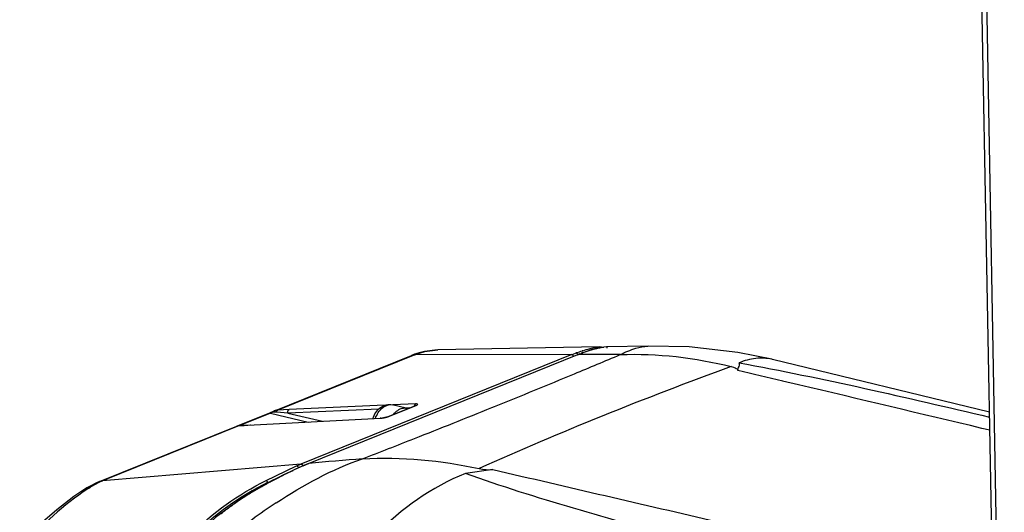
# Paper-space layout 'Sheet' of a CAD drawing. Header units: inches. Extents: x 0.2 to 10.8, y 0.2 to 8.3.
# Tile 215 of 256: x 0.72 to 1.366, y 7.076 to 7.4. Entities that reach past the tile are written whole.
import ezdxf

# ---------------------------------------------------------------- set-up
doc = ezdxf.new("R2010")
doc.units = ezdxf.units.IN
doc.header["$MEASUREMENT"] = 0
doc.layers.get('0').update_dxf_attribs({"lineweight": 5})
doc.layers.add('02___PRT_ALL_AXES', color=7, linetype='Continuous')

psp = doc.layouts.new('Sheet')

# ---------------------------------------------------------------- linework, layer by layer
at = {"color": 0, "linetype": 'ByBlock', "lineweight": -3}
for p, q in [((1.366096, 6.607217), (1.345831, 7.724208)), ((1.348737, 7.722292), (1.364715, 6.841567)), ((0.984115, 7.181497), (0.98672, 7.182118)), ((0.985515, 7.181971), (0.994229, 7.183021)), ((1.100468, 7.18498), (0.994275, 7.183022)), ((1.082127, 7.17995), (1.083086, 7.18033)), ((1.083086, 7.18033), (1.084993, 7.181043)), ((1.085928, 7.179908), (1.089349, 7.181201)), ((1.08728, 7.180403), (1.086141, 7.179954)), ((1.089541, 7.181237), (1.088412, 7.18083)), ((1.089349, 7.181201), (1.089541, 7.181237)), ((1.097796, 7.184734), (1.098321, 7.184814)), ((1.098321, 7.184814), (1.100378, 7.184978)), ((1.103172, 7.184629), (1.100378, 7.184978)), ((1.10321, 7.184931), (1.103298, 7.184937)), ((1.105071, 7.185058), (1.103298, 7.184936)), ((1.105692, 7.184314), (1.104989, 7.184402)), ((1.13228, 7.185521), (1.105082, 7.185058)), ((0.886727, 7.142867), (0.976971, 7.17939)), ((0.979116, 7.179857), (0.889275, 7.143497)), ((1.082127, 7.179951), (0.904455, 7.108044)), ((0.909315, 7.10843), (1.086141, 7.179954)), ((0.979116, 7.179857), (0.977015, 7.179408)), ((1.082127, 7.179951), (0.979116, 7.179857)), ((1.085928, 7.179908), (1.086141, 7.179954)), ((1.213845, 7.176756), (1.213483, 7.176842)), ((1.356393, 7.142045), (1.213845, 7.176756)), ((1.230945, 7.160105), (1.220605, 7.162554)), ((0.883751, 7.141449), (0.863694, 7.133332)), ((0.88444, 7.141495), (0.864385, 7.133379)), ((0.886741, 7.142873), (0.883751, 7.141449)), ((0.88444, 7.141495), (0.883751, 7.141449)), ((0.884627, 7.141569), (0.88444, 7.141495)), ((0.88444, 7.141495), (0.909245, 7.135629)), ((0.885441, 7.141829), (0.884627, 7.141569)), ((0.886312, 7.142021), (0.885441, 7.141829)), ((0.895801, 7.14151), (0.888529, 7.142125)), ((0.896706, 7.14395), (0.889275, 7.143497)), ((0.955473, 7.144059), (0.895801, 7.14151)), ((0.895801, 7.14151), (0.918578, 7.136124)), ((0.959352, 7.146625), (0.896706, 7.14395)), ((0.961624, 7.139179), (0.979789, 7.14653)), ((0.96198, 7.139256), (0.980145, 7.146608)), ((0.979677, 7.147493), (0.964911, 7.146863)), ((0.975831, 7.144928), (0.973154, 7.144814)), ((0.978762, 7.146114), (0.979082, 7.146978)), ((0.979082, 7.146978), (0.979677, 7.147493)), ((0.980328, 7.147494), (0.979677, 7.147493)), ((0.980106, 7.146677), (0.97979, 7.14653)), ((0.97979, 7.14653), (0.980145, 7.146608)), ((1.029695, 7.145111), (1.031468, 7.145828)), ((0.869587, 7.133479), (0.956709, 7.138147)), ((0.95642, 7.138081), (0.957842, 7.138228)), ((0.956709, 7.138147), (0.95642, 7.138081)), ((0.956888, 7.138158), (0.956709, 7.138147)), ((0.957842, 7.138228), (0.959035, 7.138434)), ((0.959035, 7.138434), (0.96164, 7.139134)), ((0.961624, 7.139179), (0.96198, 7.139256)), ((0.96164, 7.139134), (0.96198, 7.139256)), ((0.77215, 7.096496), (0.862394, 7.133019)), ((0.86412, 7.133316), (0.774278, 7.096956)), ((0.862402, 7.133023), (0.863526, 7.133281)), ((0.863035, 7.13322), (0.862407, 7.133024)), ((0.863694, 7.133332), (0.863035, 7.13322)), ((0.863526, 7.133281), (0.86412, 7.133316)), ((0.864498, 7.133385), (0.863694, 7.133332)), ((0.864498, 7.133385), (0.86412, 7.133316)), ((0.86412, 7.133316), (0.865042, 7.133329)), ((0.871296, 7.133616), (0.864499, 7.133385)), ((0.865042, 7.133329), (0.867101, 7.133381)), ((0.867101, 7.133381), (0.869587, 7.133479)), ((0.871296, 7.133616), (0.871009, 7.13355)), ((1.356613, 7.130221), (1.351381, 7.131467)), ((0.904455, 7.108044), (0.774278, 7.096956)), ((0.901598, 7.10682), (0.904455, 7.108044)), ((0.905898, 7.106955), (0.909314, 7.108429)), ((0.905898, 7.106955), (0.906138, 7.107011)), ((0.906138, 7.107011), (0.905928, 7.106915)), ((0.907263, 7.107517), (0.906138, 7.107011)), ((0.909528, 7.108476), (0.908394, 7.108005)), ((0.909315, 7.10843), (0.909528, 7.108477)), ((1.017012, 7.102476), (1.012382, 7.101841)), ((0.774279, 7.096954), (0.771867, 7.095861)), ((0.77215, 7.096496), (0.774278, 7.096956)), ((0.881617, 7.097243), (0.883417, 7.098132)), ((0.884241, 7.096353), (0.884407, 7.096349)), ((0.769428, 7.094603), (0.766966, 7.09318)), ((0.771867, 7.095861), (0.769428, 7.094603)), ((0.882568, 7.095841), (0.882577, 7.095395))]:
    psp.add_line(p, q, dxfattribs=at)
for points in [[(0.985515, 7.181971), (0.982905, 7.181349), (0.979018, 7.180152), (0.977015, 7.179407)], [(0.979117, 7.179856), (0.981579, 7.180738), (0.984115, 7.181497)], [(0.994229, 7.183021), (0.992381, 7.18294), (0.985506, 7.18197)], [(1.10321, 7.184931), (1.099748, 7.184312), (1.094274, 7.182831), (1.089349, 7.1812)], [(1.213483, 7.176843), (1.191199, 7.181252), (1.159262, 7.184973), (1.132232, 7.185554)], [(1.082127, 7.179951), (1.082539, 7.179854), (1.082917, 7.179546), (1.083185, 7.179085), (1.083238, 7.17882)], [(1.191168, 7.169526), (1.19147, 7.170537), (1.191736, 7.171389), (1.192029, 7.172238), (1.192222, 7.173038), (1.192213, 7.173805), (1.192002, 7.174536)], [(1.186911, 7.17205), (1.188281, 7.171653), (1.189338, 7.171255), (1.190127, 7.170866), (1.190681, 7.170494), (1.191025, 7.170144), (1.191182, 7.169819), (1.191168, 7.169526)], [(0.888529, 7.142125), (0.888159, 7.142144), (0.887819, 7.142149), (0.887506, 7.142143), (0.887219, 7.142128), (0.886958, 7.142107), (0.886721, 7.142081), (0.886507, 7.142052), (0.886312, 7.142021)], [(0.889275, 7.143497), (0.888814, 7.143447), (0.888385, 7.143375), (0.887985, 7.143284), (0.887615, 7.143182), (0.887274, 7.143072), (0.88696, 7.142958), (0.88674, 7.142872)], [(0.888529, 7.142125), (0.888671, 7.142738), (0.888929, 7.143214), (0.889275, 7.143497)], [(0.895801, 7.14151), (0.89578, 7.142543), (0.896111, 7.143435), (0.896706, 7.14395)], [(0.980145, 7.146608), (0.980493, 7.146761), (0.980771, 7.146912), (0.980978, 7.147071), (0.981064, 7.147222), (0.980993, 7.14735), (0.980752, 7.147443), (0.980328, 7.147494)], [(0.961623, 7.139178), (0.961463, 7.139116), (0.960588, 7.138834), (0.959567, 7.138576), (0.95855, 7.138373), (0.957636, 7.138234)], [(0.905898, 7.106955), (0.900352, 7.104353), (0.89191, 7.100212), (0.884241, 7.096353)], [(0.904455, 7.108044), (0.904869, 7.107947), (0.905248, 7.107636), (0.905516, 7.107175), (0.905571, 7.10689)], [(1.030437, 7.104476), (1.025983, 7.103885), (1.017012, 7.102476)], [(1.021326, 7.105035), (1.023647, 7.104624), (1.026014, 7.104394), (1.028367, 7.104339), (1.030437, 7.104476)], [(0.772106, 7.096477), (0.770146, 7.095621), (0.766425, 7.093755), (0.763985, 7.09236)], [(0.884241, 7.096353), (0.866328, 7.08604), (0.848402, 7.072872), (0.83396, 7.059576)], [(0.763992, 7.092364), (0.755281, 7.086621), (0.744119, 7.078021), (0.731775, 7.067154), (0.719831, 7.055271)]]:
    psp.add_lwpolyline(points, dxfattribs=at)
for centre, radius, start, end in [((1.137279, 7.0355), 0.15465, 109.557005, 109.760738), ((1.125132, 7.071163), 0.116973, 107.810393, 108.010054), ((1.123004, 7.089416), 0.097704, 106.4673, 106.662497), ((-1.038564, 12.273529), 5.529745, 292.570889, 292.908975), ((-1.222612, 12.71603), 6.008995, 292.0315844, 292.5719128), ((2.029377, 4.848208), 2.47184, 109.927169, 112.032766), ((-1.406216, 13.170499), 6.49915, 291.5310909, 292.012232), ((1.939114, 5.067624), 2.234587, 111.997901, 114.250033), ((-1.51546, 13.445944), 6.795468, 291.2268004, 291.5355663), ((2.168616, -7.408973), 14.571947, 94.817344, 94.9568174), ((9.442509, 42.951398), 36.820711, 256.793558, 257.0291413), ((0.971119, 6.925611), 0.191495, 116.924401, 117.738915), ((1.08696, 6.780454), 0.361618, 123.33744, 129.390502)]:
    psp.add_arc(centre, radius, start, end, dxfattribs=at)
for points, knots in [([(1.084993, 7.181043), (1.08524, 7.181054), (1.085793, 7.180765), (1.086035, 7.180235), (1.086097, 7.179937)], [0, 0, 0, 0, 0.4478801, 1, 1, 1, 1]), ([(1.085511, 7.181228), (1.086102, 7.181438), (1.087251, 7.181838), (1.088405, 7.182223), (1.088966, 7.182405)], [0, 0, 0, 0, 0.5150877, 1, 1, 1, 1]), ([(1.089354, 7.182531), (1.090944, 7.183041), (1.093733, 7.183873), (1.096572, 7.184532), (1.097796, 7.184734)], [0, 0, 0, 0, 0.5737858, 1, 1, 1, 1]), ([(1.089541, 7.181237), (1.090483, 7.181569), (1.092292, 7.182184), (1.094115, 7.182757), (1.094989, 7.183018)], [0, 0, 0, 0, 0.522438, 1, 1, 1, 1]), ([(1.095308, 7.183113), (1.09681, 7.183557), (1.09945, 7.18427), (1.102138, 7.184799), (1.103298, 7.184937)], [0, 0, 0, 0, 0.5728072, 1, 1, 1, 1]), ([(1.097796, 7.184734), (1.098006, 7.184743), (1.098454, 7.184621), (1.098769, 7.18428), (1.098867, 7.184075)], [0, 0, 0, 0, 0.4806629, 1, 1, 1, 1]), ([(1.113989, 7.179945), (1.117267, 7.181564), (1.123145, 7.18411), (1.129489, 7.185463), (1.132224, 7.185519)], [0, 0, 0, 0, 0.5719474, 1, 1, 1, 1]), ([(1.089322, 7.179945), (1.088782, 7.179943), (1.087701, 7.179939), (1.08662, 7.179935), (1.086078, 7.179932)], [0, 0, 0, 0, 0.4993407, 1, 1, 1, 1]), ([(1.213483, 7.176843), (1.210065, 7.177633), (1.202621, 7.178011), (1.195492, 7.175997), (1.192002, 7.174536)], [0, 0, 0, 0, 0.481065, 1, 1, 1, 1]), ([(0.951585, 7.137889), (0.952633, 7.140656), (0.955612, 7.145733), (0.961788, 7.147639), (0.964331, 7.147007)], [0, 0, 0, 0, 0.5302907, 1, 1, 1, 1]), ([(0.953263, 7.137967), (0.954321, 7.140691), (0.956828, 7.145271), (0.962265, 7.147521), (0.964331, 7.147007)], [0, 0, 0, 0, 0.5786491, 1, 1, 1, 1]), ([(0.885755, 7.097399), (0.888262, 7.098626), (0.892794, 7.100841), (0.897361, 7.10299), (0.899439, 7.103864)], [0, 0, 0, 0, 0.5531975, 1, 1, 1, 1]), ([(0.901598, 7.10682), (0.901896, 7.106832), (0.902525, 7.106433), (0.902765, 7.105789), (0.902779, 7.105441)], [0, 0, 0, 0, 0.4611158, 1, 1, 1, 1]), ([(0.881617, 7.097243), (0.881845, 7.097163), (0.882226, 7.096668), (0.882478, 7.096162), (0.882568, 7.095841)], [0, 0, 0, 0, 0.420575, 1, 1, 1, 1]), ([(0.882568, 7.095841), (0.883099, 7.0961), (0.884161, 7.096619), (0.885223, 7.097139), (0.885755, 7.097399)], [0, 0, 0, 0, 0.4992395, 1, 1, 1, 1]), ([(0.766966, 7.09318), (0.766445, 7.093172), (0.765405, 7.093033), (0.764434, 7.092629), (0.763992, 7.092364)], [0, 0, 0, 0, 0.5028966, 1, 1, 1, 1]), ([(0.766966, 7.09318), (0.766568, 7.092938), (0.765767, 7.092441), (0.764973, 7.091934), (0.764572, 7.091674)], [0, 0, 0, 0, 0.4940632, 1, 1, 1, 1]), ([(0.868838, 7.087507), (0.870988, 7.088863), (0.875323, 7.091481), (0.879758, 7.093926), (0.881989, 7.095099)], [0, 0, 0, 0, 0.5020182, 1, 1, 1, 1]), ([(0.851295, 7.075008), (0.853375, 7.076675), (0.857593, 7.079911), (0.861942, 7.082968), (0.864141, 7.084446)], [0, 0, 0, 0, 0.5014946, 1, 1, 1, 1]), ([(0.864141, 7.084446), (0.864917, 7.084968), (0.866476, 7.086), (0.868049, 7.087009), (0.868838, 7.087507)], [0, 0, 0, 0, 0.5006258, 1, 1, 1, 1])]:
    psp.add_open_spline(points, degree=3, knots=knots, dxfattribs=at)
for points in [[(1.11399, 7.179946), (1.13842, 7.180909), (1.16321, 7.178049), (1.186911, 7.17205)], [(1.11399, 7.179946), (1.105767, 7.17994), (1.097545, 7.179969), (1.089322, 7.179945)], [(1.192002, 7.174536), (1.247202, 7.164545), (1.301844, 7.151636), (1.356478, 7.138911)], [(1.220649, 7.16257), (1.210824, 7.164896), (1.200997, 7.167216), (1.191168, 7.169526)], [(1.351381, 7.131467), (1.311252, 7.141028), (1.271125, 7.150599), (1.230986, 7.16012)], [(0.888226, 7.082566), (0.905961, 7.094215), (0.924863, 7.104586), (0.944917, 7.111517)], [(0.944912, 7.111517), (0.970434, 7.11295), (0.996356, 7.11051), (1.021326, 7.105035)], [(0.883417, 7.098132), (0.889441, 7.101101), (0.895474, 7.104062), (0.901598, 7.10682)], [(0.905928, 7.106915), (0.898664, 7.103585), (0.891522, 7.099989), (0.884408, 7.096348)], [(0.832056, 7.061606), (0.846405, 7.076033), (0.863383, 7.088213), (0.881617, 7.097243)], [(1.012382, 7.101841), (0.990339, 7.093093), (0.970331, 7.078572), (0.953588, 7.061776)], [(1.155325, 7.058865), (1.107291, 7.071836), (1.059229, 7.085082), (1.012382, 7.101841)], [(0.764572, 7.091674), (0.748585, 7.081324), (0.734554, 7.06793), (0.721836, 7.053754)], [(0.882568, 7.095841), (0.864385, 7.086883), (0.847458, 7.07476), (0.83316, 7.060392)]]:
    psp.add_open_spline(points, degree=3, dxfattribs=at)
at = {"layer": '02___PRT_ALL_AXES', "color": 0, "linetype": 'ByBlock', "lineweight": -3}
psp.add_line((0.973582, 7.144707), (0.964331, 7.147007), dxfattribs=at)
for points, knots in [([(0.965333, 7.140717), (0.966795, 7.142581), (0.969515, 7.144915), (0.972806, 7.144905), (0.973582, 7.144707)], [0, 0, 0, 0, 0.747226, 1, 1, 1, 1]), ([(0.973582, 7.144707), (0.973732, 7.14467), (0.974027, 7.144583), (0.974315, 7.14447), (0.974456, 7.144408)], [0, 0, 0, 0, 0.4988222, 1, 1, 1, 1])]:
    psp.add_open_spline(points, degree=3, knots=knots, dxfattribs=at)

doc.saveas('drawing.dxf')
